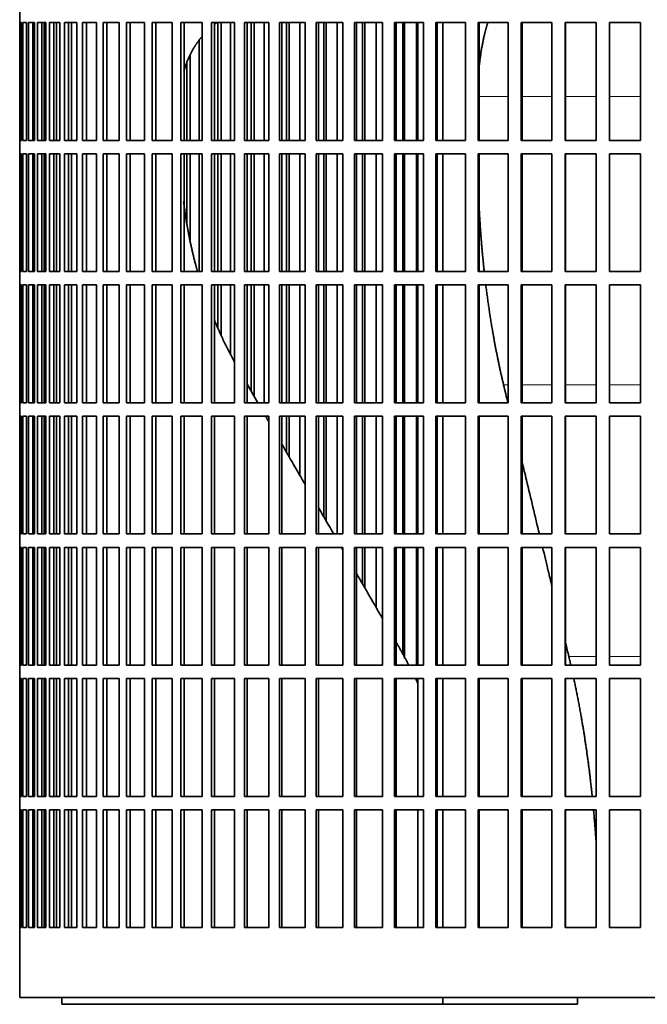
# Model space of a CAD drawing. Header units: millimetres. Extents: x 450 to 1334, y -1662 to 1534.
# Tile 17 of 28: x 957 to 1098, y -212 to 9. Entities that reach past the tile are written whole.
import ezdxf

# ---------------------------------------------------------------- set-up
doc = ezdxf.new("R2010")
doc.units = ezdxf.units.MM
doc.layers.add('VSI344-454_FILTR', color=7, linetype='Continuous')
doc.layers.add('VSI344-454_SUPPO', color=7, linetype='Continuous')

# ---------------------------------------------------------------- blocks, each defined once
blk = doc.blocks.new('SE3')
at = {"layer": 'VSI344-454_FILTR', "color": 7, "linetype": 'Continuous', "lineweight": 35}
for p, q in [((957.21, 11.63), (957.21, 8.63)), ((957.21, 8.63), (957.21, 8.63)), ((957.21, -17.87), (957.21, 8.63)), ((957.26, -17.87), (957.26, 8.63)), ((957.26, 8.63), (957.63, 8.63)), ((957.63, -17.87), (957.63, 8.63)), ((957.89, -17.87), (957.89, 8.63)), ((957.89, 8.63), (958.75, 8.63)), ((958.75, -17.87), (958.75, 8.63)), ((959.21, -17.87), (959.21, 8.63)), ((959.21, 8.63), (960.56, 8.63)), ((960.19, -17.87), (960.19, 8.63)), ((960.55, -17.87), (960.55, 8.63)), ((960.56, -17.87), (960.56, 8.63)), ((961.23, -17.87), (961.23, 8.63)), ((961.23, 8.63), (963.05, 8.63)), ((962.19, -17.87), (962.19, 8.63)), ((962.69, -17.87), (962.69, 8.63)), ((963.05, -17.87), (963.05, 8.63)), ((963.92, -17.87), (963.92, 8.63)), ((963.92, 8.63), (966.21, 8.63)), ((964.86, -17.87), (964.86, 8.63)), ((965.5, -17.87), (965.5, 8.63)), ((966.21, -17.87), (966.21, 8.63)), ((967.28, -17.87), (967.28, 8.63)), ((967.28, 8.63), (970.03, 8.63)), ((968.2, -17.87), (968.2, 8.63)), ((970.03, -17.87), (970.03, 8.63)), ((971.29, -17.87), (971.29, 8.63)), ((971.29, 8.63), (974.48, 8.63)), ((972.18, -17.87), (972.18, 8.63)), ((974.48, -17.87), (974.48, 8.63)), ((975.93, -17.87), (975.93, 8.63)), ((975.93, 8.63), (979.55, 8.63)), ((976.78, -17.87), (976.78, 8.63)), ((979.55, -17.87), (979.55, 8.63)), ((981.17, -17.87), (981.17, 8.63)), ((981.17, 8.63), (985.21, 8.63)), ((981.99, -17.87), (981.99, 8.63)), ((985.21, -17.87), (985.21, 8.63)), ((987, -17.87), (987, 8.63)), ((987, 8.63), (991.43, 8.63)), ((987.78, -17.87), (987.78, 8.63)), ((991.43, -17.87), (991.43, 8.63)), ((993.39, -17.87), (993.39, 8.63)), ((993.39, 8.63), (998.19, 8.63)), ((994.12, -17.87), (994.12, 8.63)), ((998.19, -17.87), (998.19, 8.63)), ((1000.3, 8.63), (1005.44, 8.63)), ((1000.3, -17.87), (1000.3, 8.63)), ((1000.98, -17.87), (1000.98, 8.63)), ((1001.75, -17.87), (1001.75, 8.63)), ((1002.46, -17.87), (1002.46, 8.63)), ((1004.59, -17.87), (1004.59, 8.63)), ((1005.44, -17.87), (1005.44, 8.63)), ((1007.69, 8.63), (1013.16, 8.63)), ((1007.69, -17.87), (1007.69, 8.63)), ((1008.32, -17.87), (1008.32, 8.63)), ((1009.24, -17.87), (1009.24, 8.63)), ((1009.9, -17.87), (1009.9, 8.63)), ((1012.16, -17.87), (1012.16, 8.63)), ((1013.16, -17.87), (1013.16, 8.63)), ((1015.54, 8.63), (1021.3, 8.63)), ((1015.54, -17.87), (1015.54, 8.63)), ((1016.11, -17.87), (1016.11, 8.63)), ((1017.18, -17.87), (1017.18, 8.63)), ((1017.78, -17.87), (1017.78, 8.63)), ((1020.17, -17.87), (1020.17, 8.63)), ((1021.3, -17.87), (1021.3, 8.63)), ((1023.8, 8.63), (1029.83, 8.63)), ((1023.8, -17.87), (1023.8, 8.63)), ((1024.32, -17.87), (1024.32, 8.63)), ((1025.52, -17.87), (1025.52, 8.63)), ((1026.07, -17.87), (1026.07, 8.63)), ((1028.56, -17.87), (1028.56, 8.63)), ((1029.83, -17.87), (1029.83, 8.63)), ((1032.44, 8.63), (1038.71, 8.63)), ((1032.44, -17.87), (1032.44, 8.63)), ((1032.9, -17.87), (1032.9, 8.63)), ((1034.23, -17.87), (1034.23, 8.63)), ((1034.72, -17.87), (1034.72, 8.63)), ((1037.31, -17.87), (1037.31, 8.63)), ((1038.71, -17.87), (1038.71, 8.63)), ((1041.41, 8.63), (1047.89, 8.63)), ((1041.41, -17.87), (1041.41, 8.63)), ((1041.8, -17.87), (1041.8, 8.63)), ((1043.27, -17.87), (1043.27, 8.63)), ((1043.69, -17.87), (1043.69, 8.63)), ((1046.37, -17.87), (1046.37, 8.63)), ((1047.89, -17.87), (1047.89, 8.63)), ((1050.67, 8.63), (1057.33, 8.63)), ((1050.67, -17.87), (1050.67, 8.63)), ((1051, -17.87), (1051, 8.63)), ((1057.33, -17.87), (1057.33, 8.63)), ((1060.18, 8.63), (1066.97, 8.63)), ((1060.18, -17.87), (1060.18, 8.63)), ((1060.44, -17.87), (1060.44, 8.63)), ((1066.97, -17.87), (1066.97, 8.63)), ((1069.88, 8.63), (1076.79, 8.63)), ((1069.88, -17.87), (1069.88, 8.63)), ((1070.07, -17.87), (1070.07, 8.63)), ((1076.79, -17.87), (1076.79, 8.63)), ((1079.73, 8.63), (1086.71, 8.63)), ((1079.73, -17.87), (1079.73, 8.63)), ((1079.85, -17.87), (1079.85, 8.63)), ((1086.71, -17.87), (1086.71, 8.63)), ((1089.68, 8.63), (1096.71, 8.63)), ((1089.68, -17.87), (1089.68, 8.63)), ((1089.74, -17.87), (1089.74, 8.63)), ((1096.71, -17.87), (1096.71, 8.63)), ((997.49, -17.87), (997.49, 4.6)), ((995.5, -17.87), (995.5, 1.31)), ((994.74, -17.87), (994.74, -0.44)), ((957.21, -17.87), (957.21, -17.87)), ((957.21, -17.87), (957.21, -20.87)), ((957.26, -17.87), (957.63, -17.87)), ((957.89, -17.87), (958.75, -17.87)), ((959.21, -17.87), (960.56, -17.87)), ((961.23, -17.87), (963.05, -17.87)), ((963.92, -17.87), (966.21, -17.87)), ((967.28, -17.87), (970.03, -17.87)), ((971.29, -17.87), (974.48, -17.87)), ((975.93, -17.87), (979.55, -17.87)), ((981.17, -17.87), (985.21, -17.87)), ((987, -17.87), (991.43, -17.87)), ((993.39, -17.87), (998.19, -17.87)), ((1000.3, -17.87), (1005.44, -17.87)), ((1007.69, -17.87), (1013.16, -17.87)), ((1015.54, -17.87), (1021.3, -17.87)), ((1023.8, -17.87), (1029.83, -17.87)), ((1032.44, -17.87), (1038.71, -17.87)), ((1041.41, -17.87), (1047.89, -17.87)), ((1050.67, -17.87), (1057.33, -17.87)), ((1060.18, -17.87), (1066.97, -17.87)), ((1069.88, -17.87), (1076.79, -17.87)), ((1079.73, -17.87), (1086.71, -17.87)), ((1089.68, -17.87), (1096.71, -17.87)), ((957.21, -20.87), (957.21, -20.87)), ((957.21, -47.37), (957.21, -20.87)), ((957.26, -47.37), (957.26, -20.87)), ((957.26, -20.87), (957.63, -20.87)), ((957.63, -47.37), (957.63, -20.87)), ((957.89, -47.37), (957.89, -20.87)), ((957.89, -20.87), (958.75, -20.87)), ((958.75, -47.37), (958.75, -20.87)), ((959.21, -47.37), (959.21, -20.87)), ((959.21, -20.87), (960.56, -20.87)), ((960.19, -47.37), (960.19, -20.87)), ((960.55, -47.37), (960.55, -20.87)), ((960.56, -47.37), (960.56, -20.87)), ((961.23, -47.37), (961.23, -20.87)), ((961.23, -20.87), (963.05, -20.87)), ((962.19, -47.37), (962.19, -20.87)), ((962.69, -47.37), (962.69, -20.87)), ((963.05, -47.37), (963.05, -20.87)), ((963.92, -47.37), (963.92, -20.87)), ((963.92, -20.87), (966.21, -20.87)), ((964.86, -47.37), (964.86, -20.87)), ((965.5, -47.37), (965.5, -20.87)), ((966.21, -47.37), (966.21, -20.87)), ((967.28, -47.37), (967.28, -20.87)), ((967.28, -20.87), (970.03, -20.87)), ((968.2, -47.37), (968.2, -20.87)), ((970.03, -47.37), (970.03, -20.87)), ((971.29, -47.37), (971.29, -20.87)), ((971.29, -20.87), (974.48, -20.87)), ((972.18, -47.37), (972.18, -20.87)), ((974.48, -47.37), (974.48, -20.87)), ((975.93, -47.37), (975.93, -20.87)), ((975.93, -20.87), (979.55, -20.87)), ((976.78, -47.37), (976.78, -20.87)), ((979.55, -47.37), (979.55, -20.87)), ((981.17, -47.37), (981.17, -20.87)), ((981.17, -20.87), (985.21, -20.87)), ((981.99, -47.37), (981.99, -20.87)), ((985.21, -47.37), (985.21, -20.87)), ((987, -47.37), (987, -20.87)), ((987, -20.87), (991.43, -20.87)), ((987.78, -47.37), (987.78, -20.87)), ((991.43, -47.37), (991.43, -20.87)), ((993.39, -47.37), (993.39, -20.87)), ((993.39, -20.87), (998.19, -20.87)), ((994.12, -47.37), (994.12, -20.87)), ((994.74, -36.44), (994.74, -20.87)), ((995.5, -40.2), (995.5, -20.87)), ((997.49, -47.37), (997.49, -20.87)), ((998.19, -47.37), (998.19, -20.87)), ((1000.3, -20.87), (1005.44, -20.87)), ((1000.3, -47.37), (1000.3, -20.87)), ((1000.98, -47.37), (1000.98, -20.87)), ((1001.75, -47.37), (1001.75, -20.87)), ((1002.46, -47.37), (1002.46, -20.87)), ((1004.59, -47.37), (1004.59, -20.87)), ((1005.44, -47.37), (1005.44, -20.87)), ((1007.69, -20.87), (1013.16, -20.87)), ((1007.69, -47.37), (1007.69, -20.87)), ((1008.32, -47.37), (1008.32, -20.87)), ((1009.24, -47.37), (1009.24, -20.87)), ((1009.9, -47.37), (1009.9, -20.87)), ((1012.16, -47.37), (1012.16, -20.87)), ((1013.16, -47.37), (1013.16, -20.87)), ((1015.54, -20.87), (1021.3, -20.87)), ((1015.54, -47.37), (1015.54, -20.87)), ((1016.11, -47.37), (1016.11, -20.87)), ((1017.18, -47.37), (1017.18, -20.87)), ((1017.78, -47.37), (1017.78, -20.87)), ((1020.17, -47.37), (1020.17, -20.87)), ((1021.3, -47.37), (1021.3, -20.87)), ((1023.8, -20.87), (1029.83, -20.87)), ((1023.8, -47.37), (1023.8, -20.87)), ((1024.32, -47.37), (1024.32, -20.87)), ((1025.52, -47.37), (1025.52, -20.87)), ((1026.07, -47.37), (1026.07, -20.87)), ((1028.56, -47.37), (1028.56, -20.87)), ((1029.83, -47.37), (1029.83, -20.87)), ((1032.44, -20.87), (1038.71, -20.87)), ((1032.44, -47.37), (1032.44, -20.87)), ((1032.9, -47.37), (1032.9, -20.87)), ((1034.23, -47.37), (1034.23, -20.87)), ((1034.72, -47.37), (1034.72, -20.87)), ((1037.31, -47.37), (1037.31, -20.87)), ((1038.71, -47.37), (1038.71, -20.87)), ((1041.41, -20.87), (1047.89, -20.87)), ((1041.41, -47.37), (1041.41, -20.87)), ((1041.8, -47.37), (1041.8, -20.87)), ((1043.27, -47.37), (1043.27, -20.87)), ((1043.69, -47.37), (1043.69, -20.87)), ((1046.37, -47.37), (1046.37, -20.87)), ((1047.89, -47.37), (1047.89, -20.87)), ((1050.67, -20.87), (1057.33, -20.87)), ((1050.67, -47.37), (1050.67, -20.87)), ((1051, -47.37), (1051, -20.87)), ((1057.33, -47.37), (1057.33, -20.87)), ((1060.18, -20.87), (1066.97, -20.87)), ((1060.18, -47.37), (1060.18, -20.87)), ((1060.44, -47.37), (1060.44, -20.87)), ((1066.97, -47.37), (1066.97, -20.87)), ((1069.88, -20.87), (1076.79, -20.87)), ((1069.88, -47.37), (1069.88, -20.87)), ((1070.07, -47.37), (1070.07, -20.87)), ((1076.79, -47.37), (1076.79, -20.87)), ((1079.73, -20.87), (1086.71, -20.87)), ((1079.73, -47.37), (1079.73, -20.87)), ((1079.85, -47.37), (1079.85, -20.87)), ((1086.71, -47.37), (1086.71, -20.87)), ((1089.68, -20.87), (1096.71, -20.87)), ((1089.68, -47.37), (1089.68, -20.87)), ((1089.74, -47.37), (1089.74, -20.87)), ((1096.71, -47.37), (1096.71, -20.87)), ((957.21, -47.37), (957.21, -47.37)), ((957.21, -47.37), (957.21, -50.37)), ((957.26, -47.37), (957.63, -47.37)), ((957.89, -47.37), (958.75, -47.37)), ((959.21, -47.37), (960.56, -47.37)), ((961.23, -47.37), (963.05, -47.37)), ((963.92, -47.37), (966.21, -47.37)), ((967.28, -47.37), (970.03, -47.37)), ((971.29, -47.37), (974.48, -47.37)), ((975.93, -47.37), (979.55, -47.37)), ((981.17, -47.37), (985.21, -47.37)), ((987, -47.37), (991.43, -47.37)), ((993.39, -47.37), (998.19, -47.37)), ((1000.3, -47.37), (1005.44, -47.37)), ((1007.69, -47.37), (1013.16, -47.37)), ((1015.54, -47.37), (1021.3, -47.37)), ((1023.8, -47.37), (1029.83, -47.37)), ((1032.44, -47.37), (1038.71, -47.37)), ((1041.41, -47.37), (1047.89, -47.37)), ((1050.67, -47.37), (1057.33, -47.37)), ((1060.18, -47.37), (1066.97, -47.37)), ((1069.88, -47.37), (1076.79, -47.37)), ((1079.73, -47.37), (1086.71, -47.37)), ((1089.68, -47.37), (1096.71, -47.37)), ((957.21, -50.37), (957.21, -50.37)), ((957.21, -76.87), (957.21, -50.37)), ((957.26, -76.87), (957.26, -50.37)), ((957.26, -50.37), (957.63, -50.37)), ((957.63, -76.87), (957.63, -50.37)), ((957.89, -76.87), (957.89, -50.37)), ((957.89, -50.37), (958.75, -50.37)), ((958.75, -76.87), (958.75, -50.37)), ((959.21, -76.87), (959.21, -50.37)), ((959.21, -50.37), (960.56, -50.37)), ((960.19, -76.87), (960.19, -50.37)), ((960.55, -76.87), (960.55, -50.37)), ((960.56, -76.87), (960.56, -50.37)), ((961.23, -76.87), (961.23, -50.37)), ((961.23, -50.37), (963.05, -50.37)), ((962.19, -76.87), (962.19, -50.37)), ((962.69, -76.87), (962.69, -50.37)), ((963.05, -76.87), (963.05, -50.37)), ((963.92, -76.87), (963.92, -50.37)), ((963.92, -50.37), (966.21, -50.37)), ((964.86, -76.87), (964.86, -50.37)), ((965.5, -76.87), (965.5, -50.37)), ((966.21, -76.87), (966.21, -50.37)), ((967.28, -76.87), (967.28, -50.37)), ((967.28, -50.37), (970.03, -50.37)), ((968.2, -76.87), (968.2, -50.37)), ((970.03, -76.87), (970.03, -50.37)), ((971.29, -76.87), (971.29, -50.37)), ((971.29, -50.37), (974.48, -50.37)), ((972.18, -76.87), (972.18, -50.37)), ((974.48, -76.87), (974.48, -50.37)), ((975.93, -76.87), (975.93, -50.37)), ((975.93, -50.37), (979.55, -50.37)), ((976.78, -76.87), (976.78, -50.37)), ((979.55, -76.87), (979.55, -50.37)), ((981.17, -76.87), (981.17, -50.37)), ((981.17, -50.37), (985.21, -50.37)), ((981.99, -76.87), (981.99, -50.37)), ((985.21, -76.87), (985.21, -50.37)), ((987, -76.87), (987, -50.37)), ((987, -50.37), (991.43, -50.37)), ((987.78, -76.87), (987.78, -50.37)), ((991.43, -76.87), (991.43, -50.37)), ((993.39, -76.87), (993.39, -50.37)), ((993.39, -50.37), (998.19, -50.37)), ((994.12, -76.87), (994.12, -50.37)), ((998.19, -76.87), (998.19, -50.37)), ((1000.3, -50.37), (1005.44, -50.37)), ((1000.3, -76.87), (1000.3, -50.37)), ((1000.98, -76.87), (1000.98, -50.37)), ((1001.75, -59.99), (1001.75, -50.37)), ((1002.46, -61.71), (1002.46, -50.37)), ((1004.59, -65.87), (1004.59, -50.37)), ((1005.44, -76.87), (1005.44, -50.37)), ((1007.69, -50.37), (1013.16, -50.37)), ((1007.69, -76.87), (1007.69, -50.37)), ((1008.32, -76.87), (1008.32, -50.37)), ((1009.24, -74.31), (1009.24, -50.37)), ((1009.9, -75.45), (1009.9, -50.37)), ((1012.16, -76.87), (1012.16, -50.37)), ((1013.16, -76.87), (1013.16, -50.37)), ((1015.54, -50.37), (1021.3, -50.37)), ((1015.54, -76.87), (1015.54, -50.37)), ((1016.11, -76.87), (1016.11, -50.37)), ((1017.18, -76.87), (1017.18, -50.37)), ((1017.78, -76.87), (1017.78, -50.37)), ((1020.17, -76.87), (1020.17, -50.37)), ((1021.3, -76.87), (1021.3, -50.37)), ((1023.8, -50.37), (1029.83, -50.37)), ((1023.8, -76.87), (1023.8, -50.37)), ((1024.32, -76.87), (1024.32, -50.37)), ((1025.52, -76.87), (1025.52, -50.37)), ((1026.07, -76.87), (1026.07, -50.37)), ((1028.56, -76.87), (1028.56, -50.37)), ((1029.83, -76.87), (1029.83, -50.37)), ((1032.44, -50.37), (1038.71, -50.37)), ((1032.44, -76.87), (1032.44, -50.37)), ((1032.9, -76.87), (1032.9, -50.37)), ((1034.23, -76.87), (1034.23, -50.37)), ((1034.72, -76.87), (1034.72, -50.37)), ((1037.31, -76.87), (1037.31, -50.37)), ((1038.71, -76.87), (1038.71, -50.37)), ((1041.41, -50.37), (1047.89, -50.37)), ((1041.41, -76.87), (1041.41, -50.37)), ((1041.8, -76.87), (1041.8, -50.37)), ((1043.27, -76.87), (1043.27, -50.37)), ((1043.69, -76.87), (1043.69, -50.37)), ((1046.37, -76.87), (1046.37, -50.37)), ((1047.89, -76.87), (1047.89, -50.37)), ((1050.67, -50.37), (1057.33, -50.37)), ((1050.67, -76.87), (1050.67, -50.37)), ((1051, -76.87), (1051, -50.37)), ((1057.33, -76.87), (1057.33, -50.37)), ((1060.18, -50.37), (1066.97, -50.37)), ((1060.18, -76.87), (1060.18, -50.37)), ((1060.44, -76.87), (1060.44, -50.37)), ((1066.97, -76.87), (1066.97, -50.37)), ((1069.88, -50.37), (1076.79, -50.37)), ((1069.88, -76.87), (1069.88, -50.37)), ((1070.07, -76.87), (1070.07, -50.37)), ((1076.79, -76.87), (1076.79, -50.37)), ((1079.73, -50.37), (1086.71, -50.37)), ((1079.73, -76.87), (1079.73, -50.37)), ((1079.85, -76.87), (1079.85, -50.37)), ((1086.71, -76.87), (1086.71, -50.37)), ((1089.68, -50.37), (1096.71, -50.37)), ((1089.68, -76.87), (1089.68, -50.37)), ((1089.74, -76.87), (1089.74, -50.37)), ((1096.71, -76.87), (1096.71, -50.37)), ((957.21, -76.87), (957.21, -76.87)), ((957.21, -76.87), (957.21, -79.87)), ((957.26, -76.87), (957.63, -76.87)), ((957.89, -76.87), (958.75, -76.87)), ((959.21, -76.87), (960.56, -76.87)), ((961.23, -76.87), (963.05, -76.87)), ((963.92, -76.87), (966.21, -76.87)), ((967.28, -76.87), (970.03, -76.87)), ((971.29, -76.87), (974.48, -76.87)), ((975.93, -76.87), (979.55, -76.87)), ((981.17, -76.87), (985.21, -76.87)), ((987, -76.87), (991.43, -76.87)), ((993.39, -76.87), (998.19, -76.87)), ((1000.3, -76.87), (1005.44, -76.87)), ((1007.69, -76.87), (1013.16, -76.87)), ((1015.54, -76.87), (1021.3, -76.87)), ((1023.8, -76.87), (1029.83, -76.87)), ((1032.44, -76.87), (1038.71, -76.87)), ((1041.41, -76.87), (1047.89, -76.87)), ((1050.67, -76.87), (1057.33, -76.87)), ((1060.18, -76.87), (1066.97, -76.87)), ((1069.88, -76.87), (1076.79, -76.87)), ((1079.73, -76.87), (1086.71, -76.87)), ((1089.68, -76.87), (1096.71, -76.87)), ((957.21, -79.87), (957.21, -79.87)), ((957.21, -106.37), (957.21, -79.87)), ((957.26, -106.37), (957.26, -79.87)), ((957.26, -79.87), (957.63, -79.87)), ((957.63, -106.37), (957.63, -79.87)), ((957.89, -106.37), (957.89, -79.87)), ((957.89, -79.87), (958.75, -79.87)), ((958.75, -106.37), (958.75, -79.87)), ((959.21, -106.37), (959.21, -79.87)), ((959.21, -79.87), (960.56, -79.87)), ((960.19, -106.37), (960.19, -79.87)), ((960.55, -106.37), (960.55, -79.87)), ((960.56, -106.37), (960.56, -79.87)), ((961.23, -106.37), (961.23, -79.87)), ((961.23, -79.87), (963.05, -79.87)), ((962.19, -106.37), (962.19, -79.87)), ((962.69, -106.37), (962.69, -79.87)), ((963.05, -106.37), (963.05, -79.87)), ((963.92, -106.37), (963.92, -79.87)), ((963.92, -79.87), (966.21, -79.87)), ((964.86, -106.37), (964.86, -79.87)), ((965.5, -106.37), (965.5, -79.87)), ((966.21, -106.37), (966.21, -79.87)), ((967.28, -106.37), (967.28, -79.87)), ((967.28, -79.87), (970.03, -79.87)), ((968.2, -106.37), (968.2, -79.87)), ((970.03, -106.37), (970.03, -79.87)), ((971.29, -106.37), (971.29, -79.87)), ((971.29, -79.87), (974.48, -79.87)), ((972.18, -106.37), (972.18, -79.87)), ((974.48, -106.37), (974.48, -79.87)), ((975.93, -106.37), (975.93, -79.87)), ((975.93, -79.87), (979.55, -79.87)), ((976.78, -106.37), (976.78, -79.87)), ((979.55, -106.37), (979.55, -79.87)), ((981.17, -106.37), (981.17, -79.87)), ((981.17, -79.87), (985.21, -79.87)), ((981.99, -106.37), (981.99, -79.87)), ((985.21, -106.37), (985.21, -79.87)), ((987, -106.37), (987, -79.87)), ((987, -79.87), (991.43, -79.87)), ((987.78, -106.37), (987.78, -79.87)), ((991.43, -106.37), (991.43, -79.87)), ((993.39, -106.37), (993.39, -79.87)), ((993.39, -79.87), (998.19, -79.87)), ((994.12, -106.37), (994.12, -79.87)), ((998.19, -106.37), (998.19, -79.87)), ((1000.3, -79.87), (1005.44, -79.87)), ((1000.3, -106.37), (1000.3, -79.87)), ((1000.98, -106.37), (1000.98, -79.87)), ((1005.44, -106.37), (1005.44, -79.87)), ((1007.69, -79.87), (1013.16, -79.87)), ((1007.69, -106.37), (1007.69, -79.87)), ((1008.32, -106.37), (1008.32, -79.87)), ((1013.16, -106.37), (1013.16, -79.87)), ((1015.54, -79.87), (1021.3, -79.87)), ((1015.54, -106.37), (1015.54, -79.87)), ((1016.11, -106.37), (1016.11, -79.87)), ((1017.18, -88.06), (1017.18, -79.87)), ((1017.78, -89.1), (1017.78, -79.87)), ((1020.17, -93.23), (1020.17, -79.87)), ((1021.3, -106.37), (1021.3, -79.87)), ((1023.8, -79.87), (1029.83, -79.87)), ((1023.8, -106.37), (1023.8, -79.87)), ((1024.32, -106.37), (1024.32, -79.87)), ((1025.52, -102.51), (1025.52, -79.87)), ((1026.07, -103.45), (1026.07, -79.87)), ((1028.56, -106.37), (1028.56, -79.87)), ((1029.83, -106.37), (1029.83, -79.87)), ((1032.44, -79.87), (1038.71, -79.87)), ((1032.44, -106.37), (1032.44, -79.87)), ((1032.9, -106.37), (1032.9, -79.87)), ((1034.23, -106.37), (1034.23, -79.87)), ((1034.72, -106.37), (1034.72, -79.87)), ((1037.31, -106.37), (1037.31, -79.87)), ((1038.71, -106.37), (1038.71, -79.87)), ((1041.41, -79.87), (1047.89, -79.87)), ((1041.41, -106.37), (1041.41, -79.87)), ((1041.8, -106.37), (1041.8, -79.87)), ((1043.27, -106.37), (1043.27, -79.87)), ((1043.69, -106.37), (1043.69, -79.87)), ((1046.37, -106.37), (1046.37, -79.87)), ((1047.89, -106.37), (1047.89, -79.87)), ((1050.67, -79.87), (1057.33, -79.87)), ((1050.67, -106.37), (1050.67, -79.87)), ((1051, -106.37), (1051, -79.87)), ((1057.33, -106.37), (1057.33, -79.87)), ((1060.18, -79.87), (1066.97, -79.87)), ((1060.18, -106.37), (1060.18, -79.87)), ((1060.44, -106.37), (1060.44, -79.87)), ((1066.97, -106.37), (1066.97, -79.87)), ((1069.88, -79.87), (1076.79, -79.87)), ((1069.88, -106.37), (1069.88, -79.87)), ((1070.07, -106.37), (1070.07, -79.87)), ((1076.79, -106.37), (1076.79, -79.87)), ((1079.73, -79.87), (1086.71, -79.87)), ((1079.73, -106.37), (1079.73, -79.87)), ((1079.85, -106.37), (1079.85, -79.87)), ((1086.71, -106.37), (1086.71, -79.87)), ((1089.68, -79.87), (1096.71, -79.87)), ((1089.68, -106.37), (1089.68, -79.87)), ((1089.74, -106.37), (1089.74, -79.87)), ((1096.71, -106.37), (1096.71, -79.87)), ((957.21, -106.37), (957.21, -106.37)), ((957.21, -106.37), (957.21, -109.37)), ((957.26, -106.37), (957.63, -106.37)), ((957.89, -106.37), (958.75, -106.37)), ((959.21, -106.37), (960.56, -106.37)), ((961.23, -106.37), (963.05, -106.37)), ((963.92, -106.37), (966.21, -106.37)), ((967.28, -106.37), (970.03, -106.37)), ((971.29, -106.37), (974.48, -106.37)), ((975.93, -106.37), (979.55, -106.37)), ((981.17, -106.37), (985.21, -106.37)), ((987, -106.37), (991.43, -106.37)), ((993.39, -106.37), (998.19, -106.37)), ((1000.3, -106.37), (1005.44, -106.37)), ((1007.69, -106.37), (1013.16, -106.37)), ((1015.54, -106.37), (1021.3, -106.37)), ((1023.8, -106.37), (1029.83, -106.37)), ((1032.44, -106.37), (1038.71, -106.37)), ((1041.41, -106.37), (1047.89, -106.37)), ((1050.67, -106.37), (1057.33, -106.37)), ((1060.18, -106.37), (1066.97, -106.37)), ((1069.88, -106.37), (1076.79, -106.37)), ((1079.73, -106.37), (1086.71, -106.37)), ((1089.68, -106.37), (1096.71, -106.37)), ((957.21, -109.37), (957.21, -109.37)), ((957.21, -135.87), (957.21, -109.37)), ((957.26, -135.87), (957.26, -109.37)), ((957.26, -109.37), (957.63, -109.37)), ((957.63, -135.87), (957.63, -109.37)), ((957.89, -135.87), (957.89, -109.37)), ((957.89, -109.37), (958.75, -109.37)), ((958.75, -135.87), (958.75, -109.37)), ((959.21, -135.87), (959.21, -109.37)), ((959.21, -109.37), (960.56, -109.37)), ((960.19, -135.87), (960.19, -109.37)), ((960.55, -135.87), (960.55, -109.37)), ((960.56, -135.87), (960.56, -109.37)), ((961.23, -135.87), (961.23, -109.37)), ((961.23, -109.37), (963.05, -109.37)), ((962.19, -135.87), (962.19, -109.37)), ((962.69, -135.87), (962.69, -109.37)), ((963.05, -135.87), (963.05, -109.37)), ((963.92, -135.87), (963.92, -109.37)), ((963.92, -109.37), (966.21, -109.37)), ((964.86, -135.87), (964.86, -109.37)), ((965.5, -135.87), (965.5, -109.37)), ((966.21, -135.87), (966.21, -109.37)), ((967.28, -135.87), (967.28, -109.37)), ((967.28, -109.37), (970.03, -109.37)), ((968.2, -135.87), (968.2, -109.37)), ((970.03, -135.87), (970.03, -109.37)), ((971.29, -135.87), (971.29, -109.37)), ((971.29, -109.37), (974.48, -109.37)), ((972.18, -135.87), (972.18, -109.37)), ((974.48, -135.87), (974.48, -109.37)), ((975.93, -135.87), (975.93, -109.37)), ((975.93, -109.37), (979.55, -109.37)), ((976.78, -135.87), (976.78, -109.37)), ((979.55, -135.87), (979.55, -109.37)), ((981.17, -135.87), (981.17, -109.37)), ((981.17, -109.37), (985.21, -109.37)), ((981.99, -135.87), (981.99, -109.37)), ((985.21, -135.87), (985.21, -109.37)), ((987, -135.87), (987, -109.37)), ((987, -109.37), (991.43, -109.37)), ((987.78, -135.87), (987.78, -109.37)), ((991.43, -135.87), (991.43, -109.37)), ((993.39, -135.87), (993.39, -109.37)), ((993.39, -109.37), (998.19, -109.37)), ((994.12, -135.87), (994.12, -109.37)), ((998.19, -135.87), (998.19, -109.37)), ((1000.3, -109.37), (1005.44, -109.37)), ((1000.3, -135.87), (1000.3, -109.37)), ((1000.98, -135.87), (1000.98, -109.37)), ((1005.44, -135.87), (1005.44, -109.37)), ((1007.69, -109.37), (1013.16, -109.37)), ((1007.69, -135.87), (1007.69, -109.37)), ((1008.32, -135.87), (1008.32, -109.37)), ((1013.16, -135.87), (1013.16, -109.37)), ((1015.54, -109.37), (1021.3, -109.37)), ((1015.54, -135.87), (1015.54, -109.37)), ((1016.11, -135.87), (1016.11, -109.37)), ((1021.3, -135.87), (1021.3, -109.37)), ((1023.8, -109.37), (1029.83, -109.37)), ((1023.8, -135.87), (1023.8, -109.37)), ((1024.32, -135.87), (1024.32, -109.37)), ((1029.83, -135.87), (1029.83, -109.37)), ((1032.44, -109.37), (1038.71, -109.37)), ((1032.44, -135.87), (1032.44, -109.37)), ((1032.9, -135.87), (1032.9, -109.37)), ((1034.23, -117.6), (1034.23, -109.37)), ((1034.72, -118.44), (1034.72, -109.37)), ((1037.31, -122.93), (1037.31, -109.37)), ((1038.71, -135.87), (1038.71, -109.37)), ((1041.41, -109.37), (1047.89, -109.37)), ((1041.41, -135.87), (1041.41, -109.37)), ((1041.8, -135.87), (1041.8, -109.37)), ((1043.27, -133.52), (1043.27, -109.37)), ((1043.69, -134.34), (1043.69, -109.37)), ((1046.37, -135.87), (1046.37, -109.37)), ((1047.89, -135.87), (1047.89, -109.37)), ((1050.67, -109.37), (1057.33, -109.37)), ((1050.67, -135.87), (1050.67, -109.37)), ((1051, -135.87), (1051, -109.37)), ((1057.33, -135.87), (1057.33, -109.37)), ((1060.18, -109.37), (1066.97, -109.37)), ((1060.18, -135.87), (1060.18, -109.37)), ((1060.44, -135.87), (1060.44, -109.37)), ((1066.97, -135.87), (1066.97, -109.37)), ((1069.88, -109.37), (1076.79, -109.37)), ((1069.88, -135.87), (1069.88, -109.37)), ((1070.07, -135.87), (1070.07, -109.37)), ((1076.79, -135.87), (1076.79, -109.37)), ((1079.73, -109.37), (1086.71, -109.37)), ((1079.73, -135.87), (1079.73, -109.37)), ((1079.85, -135.87), (1079.85, -109.37)), ((1086.71, -135.87), (1086.71, -109.37)), ((1089.68, -109.37), (1096.71, -109.37)), ((1089.68, -135.87), (1089.68, -109.37)), ((1089.74, -135.87), (1089.74, -109.37)), ((1096.71, -135.87), (1096.71, -109.37)), ((957.21, -135.87), (957.21, -135.87)), ((957.21, -135.87), (957.21, -138.87)), ((957.26, -135.87), (957.63, -135.87)), ((957.89, -135.87), (958.75, -135.87)), ((959.21, -135.87), (960.56, -135.87)), ((961.23, -135.87), (963.05, -135.87)), ((963.92, -135.87), (966.21, -135.87)), ((967.28, -135.87), (970.03, -135.87)), ((971.29, -135.87), (974.48, -135.87)), ((975.93, -135.87), (979.55, -135.87)), ((981.17, -135.87), (985.21, -135.87)), ((987, -135.87), (991.43, -135.87)), ((993.39, -135.87), (998.19, -135.87)), ((1000.3, -135.87), (1005.44, -135.87)), ((1007.69, -135.87), (1013.16, -135.87)), ((1015.54, -135.87), (1021.3, -135.87)), ((1023.8, -135.87), (1029.83, -135.87)), ((1032.44, -135.87), (1038.71, -135.87)), ((1041.41, -135.87), (1047.89, -135.87)), ((1050.67, -135.87), (1057.33, -135.87)), ((1060.18, -135.87), (1066.97, -135.87)), ((1069.88, -135.87), (1076.79, -135.87)), ((1079.73, -135.87), (1086.71, -135.87)), ((1089.68, -135.87), (1096.71, -135.87)), ((957.21, -138.87), (957.21, -138.87)), ((957.21, -165.37), (957.21, -138.87)), ((957.26, -165.37), (957.26, -138.87)), ((957.26, -138.87), (957.63, -138.87)), ((957.63, -165.37), (957.63, -138.87)), ((957.89, -165.37), (957.89, -138.87)), ((957.89, -138.87), (958.75, -138.87)), ((958.75, -165.37), (958.75, -138.87)), ((959.21, -165.37), (959.21, -138.87)), ((959.21, -138.87), (960.56, -138.87)), ((960.19, -165.37), (960.19, -138.87)), ((960.55, -165.37), (960.55, -138.87)), ((960.56, -165.37), (960.56, -138.87)), ((961.23, -165.37), (961.23, -138.87)), ((961.23, -138.87), (963.05, -138.87)), ((962.19, -165.37), (962.19, -138.87)), ((962.69, -165.37), (962.69, -138.87)), ((963.05, -165.37), (963.05, -138.87)), ((963.92, -165.37), (963.92, -138.87)), ((963.92, -138.87), (966.21, -138.87)), ((964.86, -165.37), (964.86, -138.87)), ((965.5, -165.37), (965.5, -138.87)), ((966.21, -165.37), (966.21, -138.87)), ((967.28, -165.37), (967.28, -138.87)), ((967.28, -138.87), (970.03, -138.87)), ((968.2, -165.37), (968.2, -138.87)), ((970.03, -165.37), (970.03, -138.87)), ((971.29, -165.37), (971.29, -138.87)), ((971.29, -138.87), (974.48, -138.87)), ((972.18, -165.37), (972.18, -138.87)), ((974.48, -165.37), (974.48, -138.87)), ((975.93, -165.37), (975.93, -138.87)), ((975.93, -138.87), (979.55, -138.87)), ((976.78, -165.37), (976.78, -138.87)), ((979.55, -165.37), (979.55, -138.87)), ((981.17, -165.37), (981.17, -138.87)), ((981.17, -138.87), (985.21, -138.87)), ((981.99, -165.37), (981.99, -138.87)), ((985.21, -165.37), (985.21, -138.87)), ((987, -165.37), (987, -138.87)), ((987, -138.87), (991.43, -138.87)), ((987.78, -165.37), (987.78, -138.87)), ((991.43, -165.37), (991.43, -138.87)), ((993.39, -165.37), (993.39, -138.87)), ((993.39, -138.87), (998.19, -138.87)), ((994.12, -165.37), (994.12, -138.87)), ((998.19, -165.37), (998.19, -138.87)), ((1000.3, -138.87), (1005.44, -138.87)), ((1000.3, -165.37), (1000.3, -138.87)), ((1000.98, -165.37), (1000.98, -138.87)), ((1005.44, -165.37), (1005.44, -138.87)), ((1007.69, -138.87), (1013.16, -138.87)), ((1007.69, -165.37), (1007.69, -138.87)), ((1008.32, -165.37), (1008.32, -138.87)), ((1013.16, -165.37), (1013.16, -138.87)), ((1015.54, -138.87), (1021.3, -138.87)), ((1015.54, -165.37), (1015.54, -138.87)), ((1016.11, -165.37), (1016.11, -138.87)), ((1021.3, -165.37), (1021.3, -138.87)), ((1023.8, -138.87), (1029.83, -138.87)), ((1023.8, -165.37), (1023.8, -138.87)), ((1024.32, -165.37), (1024.32, -138.87)), ((1029.83, -165.37), (1029.83, -138.87)), ((1032.44, -138.87), (1038.71, -138.87)), ((1032.44, -165.37), (1032.44, -138.87)), ((1032.9, -165.37), (1032.9, -138.87)), ((1038.71, -165.37), (1038.71, -138.87)), ((1041.41, -138.87), (1047.89, -138.87)), ((1041.41, -165.37), (1041.41, -138.87)), ((1041.8, -165.37), (1041.8, -138.87)), ((1047.89, -165.37), (1047.89, -138.87)), ((1050.67, -138.87), (1057.33, -138.87)), ((1050.67, -165.37), (1050.67, -138.87)), ((1051, -165.37), (1051, -138.87)), ((1057.33, -165.37), (1057.33, -138.87)), ((1060.18, -138.87), (1066.97, -138.87)), ((1060.18, -165.37), (1060.18, -138.87)), ((1060.44, -165.37), (1060.44, -138.87)), ((1066.97, -165.37), (1066.97, -138.87)), ((1069.88, -138.87), (1076.79, -138.87)), ((1069.88, -165.37), (1069.88, -138.87)), ((1070.07, -165.37), (1070.07, -138.87)), ((1076.79, -165.37), (1076.79, -138.87)), ((1079.73, -138.87), (1086.71, -138.87)), ((1079.73, -165.37), (1079.73, -138.87)), ((1079.85, -165.37), (1079.85, -138.87)), ((1086.71, -165.37), (1086.71, -138.87)), ((1089.68, -138.87), (1096.71, -138.87)), ((1089.68, -165.37), (1089.68, -138.87)), ((1089.74, -165.37), (1089.74, -138.87)), ((1096.71, -165.37), (1096.71, -138.87)), ((957.21, -165.37), (957.21, -165.37)), ((957.21, -165.37), (957.21, -168.37)), ((957.26, -165.37), (957.63, -165.37)), ((957.89, -165.37), (958.75, -165.37)), ((959.21, -165.37), (960.56, -165.37)), ((961.23, -165.37), (963.05, -165.37)), ((963.92, -165.37), (966.21, -165.37)), ((967.28, -165.37), (970.03, -165.37)), ((971.29, -165.37), (974.48, -165.37)), ((975.93, -165.37), (979.55, -165.37)), ((981.17, -165.37), (985.21, -165.37)), ((987, -165.37), (991.43, -165.37)), ((993.39, -165.37), (998.19, -165.37)), ((1000.3, -165.37), (1005.44, -165.37)), ((1007.69, -165.37), (1013.16, -165.37)), ((1015.54, -165.37), (1021.3, -165.37)), ((1023.8, -165.37), (1029.83, -165.37)), ((1032.44, -165.37), (1038.71, -165.37)), ((1041.41, -165.37), (1047.89, -165.37)), ((1050.67, -165.37), (1057.33, -165.37)), ((1060.18, -165.37), (1066.97, -165.37)), ((1069.88, -165.37), (1076.79, -165.37)), ((1079.73, -165.37), (1086.71, -165.37)), ((1089.68, -165.37), (1096.71, -165.37)), ((957.21, -168.37), (957.21, -168.37)), ((957.21, -194.87), (957.21, -168.37)), ((957.26, -194.87), (957.26, -168.37)), ((957.26, -168.37), (957.63, -168.37)), ((957.63, -194.87), (957.63, -168.37)), ((957.89, -194.87), (957.89, -168.37)), ((957.89, -168.37), (958.75, -168.37)), ((958.75, -194.87), (958.75, -168.37)), ((959.21, -194.87), (959.21, -168.37)), ((959.21, -168.37), (960.56, -168.37)), ((960.19, -194.87), (960.19, -168.37)), ((960.55, -194.87), (960.55, -168.37)), ((960.56, -194.87), (960.56, -168.37)), ((961.23, -194.87), (961.23, -168.37)), ((961.23, -168.37), (963.05, -168.37)), ((962.19, -194.87), (962.19, -168.37)), ((962.69, -194.87), (962.69, -168.37)), ((963.05, -194.87), (963.05, -168.37)), ((963.92, -194.87), (963.92, -168.37)), ((963.92, -168.37), (966.21, -168.37)), ((964.86, -194.87), (964.86, -168.37)), ((965.5, -194.87), (965.5, -168.37)), ((966.21, -194.87), (966.21, -168.37)), ((967.28, -194.87), (967.28, -168.37)), ((967.28, -168.37), (970.03, -168.37)), ((968.2, -194.87), (968.2, -168.37)), ((970.03, -194.87), (970.03, -168.37)), ((971.29, -194.87), (971.29, -168.37)), ((971.29, -168.37), (974.48, -168.37)), ((972.18, -194.87), (972.18, -168.37)), ((974.48, -194.87), (974.48, -168.37)), ((975.93, -194.87), (975.93, -168.37)), ((975.93, -168.37), (979.55, -168.37)), ((976.78, -194.87), (976.78, -168.37)), ((979.55, -194.87), (979.55, -168.37)), ((981.17, -194.87), (981.17, -168.37)), ((981.17, -168.37), (985.21, -168.37)), ((981.99, -194.87), (981.99, -168.37)), ((985.21, -194.87), (985.21, -168.37)), ((987, -194.87), (987, -168.37)), ((987, -168.37), (991.43, -168.37)), ((987.78, -194.87), (987.78, -168.37)), ((991.43, -194.87), (991.43, -168.37)), ((993.39, -194.87), (993.39, -168.37)), ((993.39, -168.37), (998.19, -168.37)), ((994.12, -194.87), (994.12, -168.37)), ((998.19, -194.87), (998.19, -168.37)), ((1000.3, -194.87), (1000.3, -168.37)), ((1000.3, -168.37), (1005.44, -168.37)), ((1000.98, -194.87), (1000.98, -168.37)), ((1005.44, -194.87), (1005.44, -168.37)), ((1007.69, -168.37), (1013.16, -168.37)), ((1007.69, -194.87), (1007.69, -168.37)), ((1008.32, -194.87), (1008.32, -168.37)), ((1013.16, -194.87), (1013.16, -168.37)), ((1015.54, -168.37), (1021.3, -168.37)), ((1015.54, -194.87), (1015.54, -168.37)), ((1016.11, -194.87), (1016.11, -168.37)), ((1021.3, -194.87), (1021.3, -168.37)), ((1023.8, -168.37), (1029.83, -168.37)), ((1023.8, -194.87), (1023.8, -168.37)), ((1024.32, -194.87), (1024.32, -168.37)), ((1029.83, -194.87), (1029.83, -168.37)), ((1032.44, -168.37), (1038.71, -168.37)), ((1032.44, -194.87), (1032.44, -168.37)), ((1032.9, -194.87), (1032.9, -168.37)), ((1038.71, -194.87), (1038.71, -168.37)), ((1041.41, -168.37), (1047.89, -168.37)), ((1041.41, -194.87), (1041.41, -168.37)), ((1041.8, -194.87), (1041.8, -168.37)), ((1047.89, -194.87), (1047.89, -168.37)), ((1050.67, -168.37), (1057.33, -168.37)), ((1050.67, -194.87), (1050.67, -168.37)), ((1051, -194.87), (1051, -168.37)), ((1057.33, -194.87), (1057.33, -168.37)), ((1060.18, -168.37), (1066.97, -168.37)), ((1060.18, -194.87), (1060.18, -168.37)), ((1060.44, -194.87), (1060.44, -168.37)), ((1066.97, -194.87), (1066.97, -168.37)), ((1069.88, -168.37), (1076.79, -168.37)), ((1069.88, -194.87), (1069.88, -168.37)), ((1070.07, -194.87), (1070.07, -168.37)), ((1076.79, -194.87), (1076.79, -168.37)), ((1079.73, -168.37), (1086.71, -168.37)), ((1079.73, -194.87), (1079.73, -168.37)), ((1079.85, -194.87), (1079.85, -168.37)), ((1086.71, -194.87), (1086.71, -168.37)), ((1089.68, -168.37), (1096.71, -168.37)), ((1089.68, -194.87), (1089.68, -168.37)), ((1089.74, -194.87), (1089.74, -168.37)), ((1096.71, -194.87), (1096.71, -168.37)), ((957.21, -194.87), (957.21, -194.87)), ((957.21, -194.87), (957.21, -210.62)), ((957.26, -194.87), (957.63, -194.87)), ((957.89, -194.87), (958.75, -194.87)), ((959.21, -194.87), (960.56, -194.87)), ((961.23, -194.87), (963.05, -194.87)), ((963.92, -194.87), (966.21, -194.87)), ((967.28, -194.87), (970.03, -194.87)), ((971.29, -194.87), (974.48, -194.87)), ((975.93, -194.87), (979.55, -194.87)), ((981.17, -194.87), (985.21, -194.87)), ((987, -194.87), (991.43, -194.87)), ((993.39, -194.87), (998.19, -194.87)), ((1000.3, -194.87), (1005.44, -194.87)), ((1007.69, -194.87), (1013.16, -194.87)), ((1015.54, -194.87), (1021.3, -194.87)), ((1023.8, -194.87), (1029.83, -194.87)), ((1032.44, -194.87), (1038.71, -194.87)), ((1041.41, -194.87), (1047.89, -194.87)), ((1050.67, -194.87), (1057.33, -194.87)), ((1060.18, -194.87), (1066.97, -194.87)), ((1069.88, -194.87), (1076.79, -194.87)), ((1079.73, -194.87), (1086.71, -194.87)), ((1089.68, -194.87), (1096.71, -194.87)), ((957.21, -210.62), (1236.02, -210.62))]:
    blk.add_line(p, q, dxfattribs=at)
at = {"layer": 'VSI344-454_SUPPO', "color": 7, "linetype": 'Continuous', "lineweight": 35}
for p, q in [((968.86, -17.87), (968.86, 8.63)), ((1046.63, -17.87), (1046.63, 8.63)), ((1052.23, -17.87), (1052.23, 8.63)), ((968.86, -47.37), (968.86, -20.87)), ((1046.63, -47.37), (1046.63, -20.87)), ((1052.23, -47.37), (1052.23, -20.87)), ((968.86, -76.87), (968.86, -50.37)), ((1046.63, -76.87), (1046.63, -50.37)), ((1052.23, -76.87), (1052.23, -50.37)), ((968.86, -106.37), (968.86, -79.87)), ((1046.63, -106.37), (1046.63, -79.87)), ((1052.23, -106.37), (1052.23, -79.87)), ((968.86, -135.87), (968.86, -109.37)), ((1046.63, -135.87), (1046.63, -109.37)), ((1052.23, -135.87), (1052.23, -109.37)), ((968.86, -165.37), (968.86, -138.87)), ((1046.63, -165.37), (1046.63, -138.87)), ((1052.23, -165.37), (1052.23, -138.87)), ((968.86, -194.87), (968.86, -168.37)), ((1046.63, -194.87), (1046.63, -168.37)), ((1052.23, -194.87), (1052.23, -168.37)), ((966.7, -212.12), (966.7, -210.62)), ((966.7, -212.12), (1052.23, -212.12)), ((1052.23, -212.12), (1052.23, -210.62)), ((1052.23, -212.12), (1082.54, -212.12)), ((1082.54, -210.62), (1082.54, -212.12))]:
    blk.add_line(p, q, dxfattribs=at)
at = {"layer": 'VSI344-454_SUPPO', "color": 4, "linetype": 'Continuous', "lineweight": 9}
for p, q in [((1060.44, -7.97), (1066.97, -7.97)), ((1070.07, -7.97), (1076.79, -7.97)), ((1079.85, -7.97), (1086.71, -7.97)), ((1089.74, -7.97), (1096.71, -7.97)), ((1065.91, -72.81), (1066.97, -72.81)), ((1070.07, -72.81), (1076.79, -72.81)), ((1079.85, -72.81), (1086.71, -72.81)), ((1089.74, -72.81), (1096.71, -72.81)), ((1086.71, -133.91), (1080.57, -133.91)), ((1096.71, -133.91), (1089.74, -133.91))]:
    blk.add_line(p, q, dxfattribs=at)
at = {"layer": 'VSI344-454_SUPPO', "color": 7, "linetype": 'Continuous', "lineweight": 35}
for points, degree in [([(1000.95, 8.21), (1001.24, 8.43), (1001.53, 8.65)], 2), ([(1005.38, -67.55), (1002.89, -62.98), (1000.89, -58.15)], 2), ([(1010.72, -76.87), (1009.92, -75.48), (1009.12, -74.1), (1008.32, -72.71)], 3), ([(1066.89, -76.87), (1066.56, -75.52), (1066.24, -74.17), (1065.91, -72.81)], 3), ([(1013.16, -81.09), (1012.92, -80.68), (1012.69, -80.28), (1012.45, -79.87)], 3), ([(1021.3, -95.2), (1019.58, -92.22), (1017.85, -89.22), (1016.11, -86.21)], 3), ([(1029.83, -109.98), (1029.72, -109.77), (1029.6, -109.57), (1029.48, -109.37)], 3), ([(1038.71, -125.35), (1036.78, -122.01), (1034.84, -118.66), (1032.9, -115.28)], 3), ([(1041.81, -130.73), (1041.81, -130.72), (1041.81, -130.72), (1041.8, -130.71)], 3), ([(1044.59, -135.8), (1043.26, -133.23), (1041.81, -130.73)], 2), ([(1080.57, -133.91), (1080.33, -132.92), (1080.09, -131.93), (1079.85, -130.94)], 3), ([(1081.02, -135.82), (1080.8, -134.86), (1080.57, -133.91)], 2), ([(1046.66, -140), (1046.38, -139.41), (1046.1, -138.83)], 2), ([(1086.75, -176.35), (1086.49, -172.31), (1086.12, -168.34)], 2)]:
    blk.add_open_spline(points, degree=degree, dxfattribs=at)
for points, degree, knots in [([(1060.42, -1.29), (1060.45, -1), (1060.49, -0.71), (1060.88, 2.87), (1061.65, 6), (1061.99, 7.39), (1062.39, 8.65)], 2, [0.2294074, 0.2294074, 0.2294074, 0.25, 0.25, 0.5, 0.5, 0.6111069, 0.6111069, 0.6111069]), ([(994.11, -2.27), (994.86, 0.45), (996.24, 2.78), (997.09, 4.23), (998.16, 5.5)], 2, [0.2553084, 0.2553084, 0.2553084, 0.5, 0.5, 0.6516471, 0.6516471, 0.6516471]), ([(997.16, -47.39), (996.93, -46.56), (996.71, -45.73), (995.04, -39.42), (994.19, -32.89), (994.11, -32.27), (994.03, -31.64)], 2, [0.4670759, 0.4670759, 0.4670759, 0.5, 0.5, 0.75, 0.75, 0.774031, 0.774031, 0.774031]), ([(1061.57, -47.37), (1060.84, -40.66), (1060.46, -33.73), (1060.43, -33.12), (1060.4, -32.5)], 2, [0.5003121, 0.5003121, 0.5003121, 0.75, 0.75, 0.7721704, 0.7721704, 0.7721704]), ([(1065.91, -72.81), (1064.49, -66.88), (1063.4, -60.5), (1062.56, -55.54), (1061.92, -50.4)], 2, [0, 0, 0, 0.25, 0.25, 0.4436241, 0.4436241, 0.4436241]), ([(1073.96, -106.37), (1073, -102.4), (1071.72, -97.02), (1070.4, -91.53), (1070.07, -90.16)], 3, [0.4707547, 0.4707547, 0.4707547, 0.4707547, 0.6666667, 0.7318485, 0.7318485, 0.7318485, 0.7318485]), ([(1027.75, -106.37), (1026.64, -104.44), (1025.5, -102.46), (1024.35, -100.48), (1024.32, -100.43)], 3, [0.40504624, 0.40504624, 0.40504624, 0.40504624, 0.5, 0.50251626, 0.50251626, 0.50251626, 0.50251626]), ([(1076.79, -118.16), (1076.5, -116.99), (1075.81, -114.08), (1075.1, -111.13), (1074.68, -109.37)], 3, [0.2737146, 0.2737146, 0.2737146, 0.2737146, 0.3333333, 0.4212192, 0.4212192, 0.4212192, 0.4212192]), ([(1085.83, -165.35), (1085.73, -164.4), (1085.63, -163.46), (1084.77, -155.67), (1083.49, -148.23), (1082.67, -143.41), (1081.68, -138.81)], 2, [0.4697381, 0.4697381, 0.4697381, 0.5, 0.5, 0.75, 0.75, 0.9125116, 0.9125116, 0.9125116])]:
    blk.add_open_spline(points, degree=degree, knots=knots, dxfattribs=at)

msp = doc.modelspace()

# ---------------------------------------------------------------- block references
msp.add_blockref('SE3', (0, 0))

doc.saveas('drawing.dxf')
